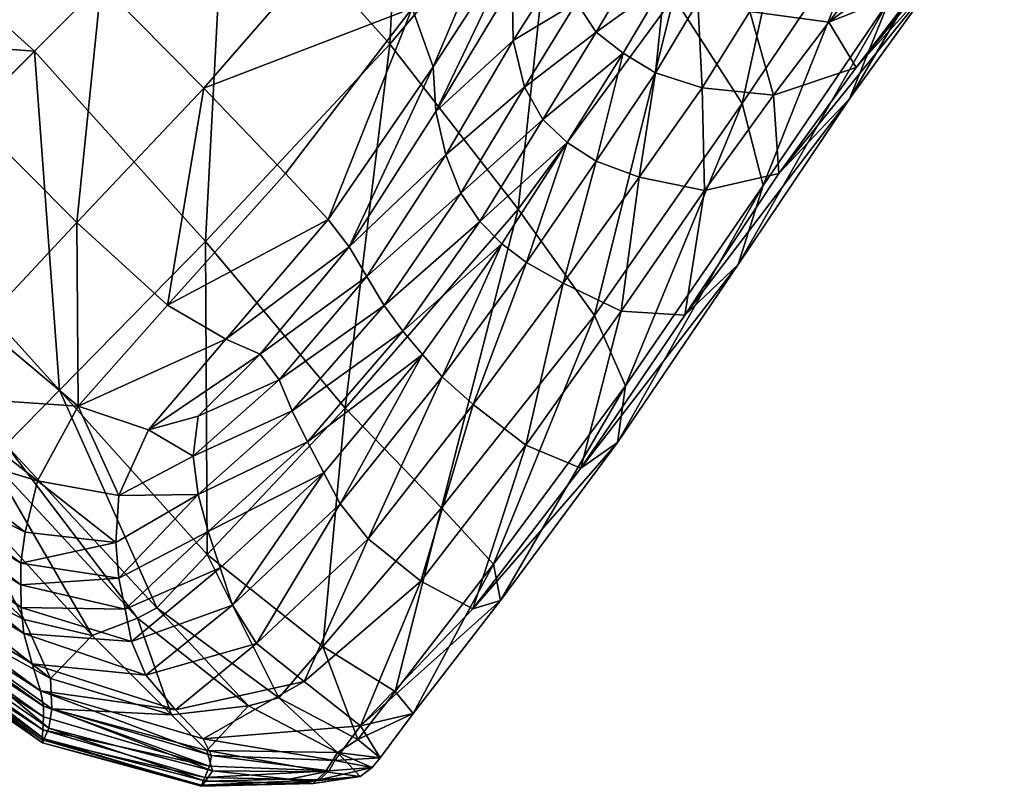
# Model space of a CAD drawing. Header units: millimetres. Extents: x -1220 to 1220, y -575 to 575.
# Tile 4 of 144: x -1014 to -982, y -575 to -550. Entities that reach past the tile are written whole.
import ezdxf

# ---------------------------------------------------------------- set-up
doc = ezdxf.new("R2010")
doc.units = ezdxf.units.MM
doc.layers.get('0').update_dxf_attribs({"true_color": 0x5890e1})

msp = doc.modelspace()

# ---------------------------------------------------------------- meshes
at = {"color": 196, "true_color": 0x390888}
mesh = msp.add_polyface(dxfattribs=at)
corners = [(-1026.594, -546.176, 8.621), (-1027.833, -546.008, 8.708), (-1025.141, -542.991, 9.404), (-1024.147, -543.404, 8.993), (-1023.321, -544.021, 8.538), (-1025.314, -546.014, 8.48), (-1020.818, -540.584, 9.821), (-1022.834, -545.126, 8.327), (-1019.863, -541.158, 9.027), (-1018.984, -541.836, 8.76), (-1025.751, -547.609, 8.333), (-1021.736, -546.997, 8.259), (-1024.991, -549.874, 8.188), (-1017.509, -543.201, 8.748), (-1026.136, -542.497, 9.489), (-1024.662, -554.633, 8.076), (-1027.394, -551.183, 8.14), (-1022.375, -552.992, 8.139), (-1026.122, -555.372, 8.038), (-1011.422, -549.126, 8.704), (-1014.768, -545.834, 8.721), (-1009.434, -541.199, 9.949), (-1012.188, -539.137, 10.05), (-1019.08, -549.912, 8.236), (-1015.643, -553.348, 8.236), (-1018.831, -556.536, 8.139), (-1027.857, -548.566, 8.329), (-1018.335, -556.04, 0.082), (-1024.479, -550.475, 0.082), (-1026.231, -552.197, -0.063), (-1020.089, -557.794, -0.063), (-1026.67, -552.728, -0.063), (-1020.61, -558.315, -0.063), (-1027.517, -553.855, -0.063), (-1019.694, -545.775, 0.516), (-1025.052, -541.284, 0.516), (-1029.755, -545.719, 0.082), (-1013.571, -551.276, 0.516), (-1007.432, -545.137, 2.036), (-1013.352, -539.853, 2.078), (-1012.207, -556.784, 8.236)]
mesh.append_faces([[corners[k] for k in face] for face in [(0, 1, 2), (2, 3, 0), (3, 4, 5), (5, 0, 3), (4, 3, 6), (7, 4, 8), (8, 9, 7), (10, 5, 4), (4, 7, 10), (7, 11, 12), (12, 10, 7), (9, 13, 11), (11, 7, 9), (14, 2, 1), (15, 16, 12), (12, 17, 15), (16, 15, 18), (19, 20, 21), (20, 13, 22), (23, 17, 12), (12, 11, 23), (24, 25, 17), (17, 23, 24), (23, 20, 19), (19, 24, 23), (11, 13, 20), (20, 23, 11), (26, 10, 12), (0, 5, 10), (10, 26, 0), (27, 28, 29), (30, 29, 31), (32, 31, 33), (34, 35, 36), (36, 28, 34), (34, 37, 38), (38, 39, 34), (28, 27, 37), (37, 34, 28), (40, 24, 19)]], dxfattribs={"vtx2": -1, "color": 196})
mesh = msp.add_polyface(dxfattribs=at)
corners = [(-1009.434, -541.199, 9.949), (-1006.356, -544.061, 9.881), (-1011.422, -549.126, 8.704), (-1000.346, -554.616, 11.484), (-998.183, -550.932, 15.124), (-997.817, -552.44, 16.26), (-999.861, -555.84, 12.538), (-1000.661, -553.219, 10.431), (-998.216, -549.136, 13.975), (-1003.453, -557.568, 9.027), (-1002.88, -558.523, 9.821), (-998.37, -542.207, 66.981), (-997.761, -542.846, 67.737), (-996.933, -543.474, 65.011), (-997.599, -542.674, 64.575), (-1000.755, -551.782, 10.082), (-1004.132, -556.689, 8.76), (-997.805, -547.237, 13.564), (-1001.432, -549.893, 10.05), (-997.894, -545.036, 13.478), (-1005.497, -555.214, 8.748), (-996.755, -544.629, 5.603), (-1002.148, -551.057, 2.078), (-998.018, -556.355, 2.168), (-1001.554, -539.258, 5.436), (-1007.432, -545.137, 2.036), (-999.254, -556.757, 12.89), (-997.228, -553.475, 16.633), (-996.448, -554.211, 16.625), (-998.545, -557.469, 12.89), (-1003.494, -547.139, 9.949), (-1008.129, -552.473, 8.721), (-999.427, -542.336, 13.303), (-995.677, -542.202, 20.344), (-1009.292, -559.441, 8.259), (-1012.207, -556.784, 8.236), (-996.814, -543.22, 68.1), (-998.358, -542.343, 69.636), (-1008.07, -557.399, 0.516), (-1013.571, -551.276, 0.516), (-1003.579, -562.757, 0.516)]
mesh.append_faces([[corners[k] for k in face] for face in [(0, 1, 2), (3, 4, 5), (5, 6, 3), (7, 8, 4), (4, 3, 7), (9, 7, 3), (10, 3, 6), (11, 12, 13), (13, 14, 11), (15, 7, 9), (9, 16, 15), (17, 8, 7), (7, 15, 17), (15, 18, 19), (19, 17, 15), (16, 20, 18), (18, 15, 16), (21, 22, 23), (24, 25, 22), (22, 21, 24), (26, 27, 28), (28, 29, 26), (6, 5, 27), (27, 26, 6), (30, 31, 2), (2, 1, 30), (18, 20, 31), (31, 30, 18), (30, 32, 19), (19, 18, 30), (32, 30, 1), (33, 19, 32), (31, 20, 34), (34, 35, 31), (2, 31, 35), (36, 12, 37), (38, 22, 25), (25, 39, 38), (40, 23, 22)]], dxfattribs={"vtx2": -1, "color": 196})
mesh = msp.add_polyface(dxfattribs=at)
corners = [(-993.015, -549.542, 5.966), (-998.018, -556.355, 2.168), (-995.561, -559.778, 2.273), (-997.599, -542.674, 64.575), (-996.933, -543.474, 65.011), (-995.947, -544.169, 60.877), (-996.64, -543.228, 60.72), (-997.726, -541.633, 64.134), (-996.755, -544.629, 5.603), (-995.505, -550.663, 23.137), (-997.228, -553.475, 16.633), (-997.817, -552.44, 16.26), (-996.14, -549.716, 22.839), (-994.637, -551.339, 23.105), (-996.448, -554.211, 16.625), (-995.794, -544.469, 20.476), (-996.396, -546.475, 20.883), (-998.216, -549.136, 13.975), (-997.805, -547.237, 13.564), (-994.571, -542.927, 29.219), (-997.894, -545.036, 13.478), (-995.677, -542.202, 20.344), (-995.469, -543.891, 54.644), (-995.574, -542.564, 54.497), (-996.785, -541.986, 60.517), (-995.968, -543.924, 65.232), (-997.761, -542.846, 67.737), (-996.814, -543.22, 68.1), (-995.024, -544.696, 60.96), (-995.364, -543.539, 68.234), (-994.588, -544.244, 65.282), (-997.475, -542.67, 70.073), (-996.035, -542.995, 70.273), (-998.04, -542.181, 71.416), (-996.651, -542.514, 71.726), (-998.358, -542.343, 69.636), (-996.474, -548.272, 21.879), (-995.263, -546.471, 30.272), (-994.91, -547.709, 30.944), (-995.182, -544.852, 29.551), (-998.183, -550.932, 15.124), (-994.236, -543.085, 72.181), (-997.264, -541.997, 72.92), (-995.509, -554.821, 16.618), (-997.754, -558.076, 12.89), (-998.545, -557.469, 12.89)]
mesh.append_faces([[corners[k] for k in face] for face in [(0, 1, 2), (3, 4, 5), (5, 6, 3), (7, 3, 6), (1, 0, 8), (9, 10, 11), (11, 12, 9), (13, 14, 10), (10, 9, 13), (15, 16, 17), (17, 18, 15), (16, 15, 19), (18, 20, 21), (21, 15, 18), (22, 6, 5), (23, 24, 6), (6, 22, 23), (25, 4, 26), (26, 27, 25), (28, 5, 4), (4, 25, 28), (27, 29, 30), (30, 25, 27), (31, 32, 29), (29, 27, 31), (33, 34, 32), (32, 31, 33), (35, 31, 27), (36, 37, 38), (38, 12, 36), (16, 39, 37), (37, 36, 16), (36, 40, 17), (17, 16, 36), (12, 11, 40), (40, 36, 12), (41, 34, 42), (43, 14, 13), (44, 45, 14), (14, 43, 44)]], dxfattribs={"vtx2": -1, "color": 196})
mesh = msp.add_polyface(dxfattribs=at)
corners = [(-990.939, -558.141, 8.911), (-987.367, -552.81, 14.304), (-986.079, -549.617, 13.032), (-990.135, -555.597, 7.24), (-992.654, -559.764, 10.708), (-989.633, -555.211, 15.487), (-990.818, -552.964, 6.385), (-986.616, -546.698, 12.081), (-988.715, -543.354, 11.347), (-993.015, -549.542, 5.966), (-984.557, -548.916, 20.885), (-987.149, -551.806, 22.01), (-982.968, -545.281, 19.627), (-985.152, -549.196, 29.62), (-982.386, -545.951, 28.279), (-989.805, -552.697, 22.649), (-992.029, -555.754, 16.173), (-988.025, -550.343, 30.419), (-992.099, -552.462, 22.954), (-990.568, -550.001, 31.937), (-985.6, -547.111, 46.402), (-988.339, -547.74, 47.012), (-987.504, -546.596, 54.051), (-986.682, -548.572, 38.531), (-989.133, -548.817, 39.626), (-983.593, -547.027, 37.658), (-991.629, -548.18, 39.189), (-990.717, -548.55, 39.82), (-991.531, -547.108, 47.18), (-990.531, -547.481, 47.262), (-989.699, -547.715, 47.711), (-990.385, -546.533, 54.408), (-989.205, -546.772, 54.303), (-990.075, -548.534, 41.845)]
mesh.append_faces([[corners[k] for k in face] for face in [(0, 1, 2), (2, 3, 0), (4, 5, 1), (1, 0, 4), (6, 7, 8), (8, 9, 6), (3, 2, 7), (7, 6, 3), (10, 1, 5), (5, 11, 10), (12, 2, 1), (1, 10, 12), (11, 13, 14), (14, 10, 11), (15, 11, 5), (5, 16, 15), (17, 13, 11), (11, 15, 17), (15, 18, 19), (19, 17, 15), (18, 15, 16), (20, 21, 22), (23, 17, 19), (19, 24, 23), (25, 13, 17), (17, 23, 25), (24, 21, 20), (20, 23, 24), (26, 27, 19), (28, 29, 27), (27, 26, 28), (30, 29, 31), (21, 30, 32), (33, 27, 29), (29, 30, 33), (24, 19, 27), (27, 33, 24), (33, 30, 21), (21, 24, 33)]], dxfattribs={"vtx2": -1, "color": 196})
mesh = msp.add_polyface(dxfattribs=at)
corners = [(-994.568, -562.041, 3.087), (-990.135, -555.597, 7.24), (-990.818, -552.964, 6.385), (-995.561, -559.778, 2.273), (-993.015, -549.542, 5.966), (-995.505, -550.663, 23.137), (-994.222, -548.494, 31.128), (-993.3, -549.075, 31.07), (-994.637, -551.339, 23.105), (-996.14, -549.716, 22.839), (-994.91, -547.709, 30.944), (-992.029, -555.754, 16.173), (-994.13, -555.328, 16.503), (-992.099, -552.462, 22.954), (-994.153, -545.629, 47.321), (-994.206, -546.46, 39.244), (-994.592, -545.366, 38.825), (-995.263, -546.471, 30.272), (-995.182, -544.852, 29.551), (-993.446, -546.246, 47.35), (-994.877, -544.877, 54.756), (-994.066, -545.45, 54.78), (-993.02, -545.821, 54.717), (-992.551, -546.671, 47.274), (-993.516, -547.141, 39.333), (-992.624, -547.638, 39.259), (-991.725, -546.199, 54.57), (-993.782, -545.031, 60.937), (-992.132, -545.399, 60.773), (-991.531, -547.108, 47.18), (-991.629, -548.18, 39.189), (-992.245, -549.704, 31.015), (-990.568, -550.001, 31.937), (-993.606, -551.974, 23.075), (-995.509, -554.821, 16.618), (-996.576, -558.743, 12.652)]
mesh.append_faces([[corners[k] for k in face] for face in [(0, 1, 2), (3, 2, 4), (5, 6, 7), (7, 8, 5), (9, 10, 6), (6, 5, 9), (11, 12, 13), (14, 15, 16), (16, 17, 18), (15, 10, 17), (17, 16, 15), (19, 14, 20), (20, 21, 19), (21, 22, 23), (23, 19, 21), (24, 6, 10), (10, 15, 24), (25, 7, 6), (6, 24, 25), (24, 19, 23), (23, 25, 24), (15, 14, 19), (19, 24, 15), (26, 22, 27), (27, 28, 26), (29, 23, 22), (22, 26, 29), (30, 25, 23), (23, 29, 30), (31, 7, 25), (25, 30, 31), (32, 31, 30), (33, 8, 7), (7, 31, 33), (8, 33, 34), (33, 13, 12), (12, 34, 33), (31, 32, 13), (13, 33, 31), (34, 12, 35)]], dxfattribs={"vtx2": -1, "color": 196})
mesh = msp.add_polyface(dxfattribs=at)
corners = [(-990.939, -558.141, 8.911), (-994.826, -563.865, 5.307), (-996.004, -564.689, 7.82), (-992.654, -559.764, 10.708), (-990.135, -555.597, 7.24), (-994.568, -562.041, 3.087), (-990.818, -552.964, 6.385), (-995.561, -559.778, 2.273), (-994.704, -559.635, 11.94), (-997.767, -563.952, 9.513), (-992.029, -555.754, 16.173), (-989.633, -555.211, 15.487), (-996.576, -558.743, 12.652), (-994.13, -555.328, 16.503), (-999.468, -562.642, 10.481), (-1000.346, -554.616, 11.484), (-1002.88, -558.523, 9.821), (-1003.453, -557.568, 9.027), (-999.861, -555.84, 12.538), (-1002.331, -559.46, 10.609), (-1005.699, -561.851, 8.993), (-1005.286, -562.846, 9.404), (-1006.316, -561.026, 8.538), (-999.254, -556.757, 12.89), (-1001.727, -560.287, 10.858), (-998.545, -557.469, 12.89), (-1001.094, -561.037, 10.838), (-1004.792, -563.841, 9.489), (-1004.263, -564.838, 9.41), (-1000.484, -565.961, 0.516), (-998.018, -556.355, 2.168), (-1003.579, -562.757, 0.516), (-998.81, -567.769, 1.409), (-1002.148, -551.057, 2.078), (-1008.07, -557.399, 0.516), (-1000.459, -561.746, 10.818), (-997.754, -558.076, 12.89), (-995.509, -554.821, 16.618), (-1003.744, -565.839, 9.328), (-1002.839, -566.96, 9.067)]
mesh.append_faces([[corners[k] for k in face] for face in [(0, 1, 2), (2, 3, 0), (4, 5, 1), (1, 0, 4), (6, 7, 5), (8, 3, 2), (2, 9, 8), (10, 11, 3), (3, 8, 10), (8, 12, 13), (13, 10, 8), (9, 14, 12), (12, 8, 9), (15, 16, 17), (18, 19, 16), (20, 16, 19), (19, 21, 20), (22, 17, 16), (16, 20, 22), (23, 24, 19), (19, 18, 23), (25, 26, 24), (24, 23, 25), (27, 24, 26), (26, 28, 27), (21, 19, 24), (24, 27, 21), (29, 7, 30), (30, 31, 29), (32, 5, 7), (7, 29, 32), (33, 34, 31), (35, 26, 25), (25, 36, 35), (36, 12, 14), (14, 35, 36), (12, 36, 37), (38, 28, 26), (26, 35, 38), (35, 14, 39)]], dxfattribs={"vtx2": -1, "color": 196})
mesh = msp.add_polyface(dxfattribs=at)
corners = [(-1013.9, -569.558, -0.063), (-1017.387, -566.281, -0.063), (-1018.248, -567.356, -0.063), (-1014.006, -567.743, 8.069), (-1014.008, -568.434, 8.035), (-1018.231, -565.14, 7.996), (-1018.045, -564.642, 8.013), (-1017.668, -563.826, 8.038), (-1013.872, -566.748, 8.104), (-1010.858, -568.229, 8.234), (-1010.958, -567.079, 8.301), (-1016.928, -562.367, 8.076), (-1021.899, -559.604, 8.037), (-1013.478, -565.099, 8.14), (-1015.287, -560.08, 8.139), (-1012.17, -562.696, 8.188), (-1020.795, -558.5, 8.076), (-1018.831, -556.536, 8.139), (-1012.207, -556.784, 8.236), (-1015.643, -553.348, 8.236), (-1010.861, -565.562, 8.329), (-1014.492, -563.935, -0.063), (-1012.77, -562.183, 0.082), (-1018.335, -556.04, 0.082), (-1020.089, -557.794, -0.063), (-1009.635, -569.176, -0.063), (-1015.023, -564.375, -0.063), (-1010.264, -569.511, -0.063), (-1020.61, -558.315, -0.063), (-1016.15, -565.222, -0.063), (-1011.721, -570.069, -0.063), (-1021.677, -559.381, -0.063), (-1018.773, -567.041, 7.963), (-1018.567, -566.253, 7.967), (-1013.91, -570.003, 7.975), (-1013.571, -551.276, 0.516), (-1008.07, -557.399, 0.516), (-1018.395, -565.648, 7.979), (-1014.004, -569.171, 7.999)]
mesh.append_faces([[corners[k] for k in face] for face in [(0, 1, 2), (3, 4, 5), (5, 6, 3), (6, 7, 8), (8, 3, 6), (4, 3, 9), (3, 8, 10), (10, 9, 3), (11, 7, 12), (13, 8, 7), (7, 11, 13), (11, 14, 15), (15, 13, 11), (16, 17, 14), (14, 11, 16), (15, 14, 18), (14, 17, 19), (19, 18, 14), (20, 13, 15), (10, 8, 13), (13, 20, 10), (21, 22, 23), (23, 24, 21), (22, 21, 25), (21, 26, 27), (27, 25, 21), (24, 28, 26), (26, 21, 24), (29, 1, 0), (0, 30, 29), (1, 29, 31), (29, 26, 28), (30, 27, 26), (26, 29, 30), (32, 33, 34), (35, 23, 22), (22, 36, 35), (37, 5, 4), (4, 38, 37), (33, 37, 38)]], dxfattribs={"vtx2": -1, "color": 196})
mesh = msp.add_polyface(dxfattribs=at)
corners = [(-1005.699, -561.851, 8.993), (-1008.471, -564.299, 8.621), (-1008.309, -563.019, 8.48), (-1006.316, -561.026, 8.538), (-1005.286, -562.846, 9.404), (-1008.303, -565.538, 8.708), (-1007.421, -560.539, 8.327), (-1004.132, -556.689, 8.76), (-1003.453, -557.568, 9.027), (-1009.292, -559.441, 8.259), (-1005.497, -555.214, 8.748), (-1009.904, -563.456, 8.333), (-1012.17, -562.696, 8.188), (-1004.792, -563.841, 9.489), (-1007.989, -566.721, 8.657), (-1004.263, -564.838, 9.41), (-1007.6, -567.893, 8.535), (-1010.657, -569.221, 8.146), (-1010.858, -568.229, 8.234), (-1010.958, -567.079, 8.301), (-1012.207, -556.784, 8.236), (-1010.861, -565.562, 8.329), (-1009.635, -569.176, -0.063), (-1010.264, -569.511, -0.063), (-1006.685, -572.324, -0.063), (-1005.713, -572.068, -0.063), (-1004.298, -570.422, 0.082), (-1008.014, -567.46, 0.082), (-1012.77, -562.183, 0.082), (-1003.579, -562.757, 0.516), (-1008.07, -557.399, 0.516), (-1007.207, -569.097, 8.41), (-1003.744, -565.839, 9.328), (-1006.432, -570.32, 8.283), (-1010.451, -570.264, 8.055), (-1009.993, -571.346, 8)]
mesh.append_faces([[corners[k] for k in face] for face in [(0, 1, 2), (2, 3, 0), (4, 5, 1), (1, 0, 4), (6, 7, 8), (8, 3, 6), (9, 10, 7), (7, 6, 9), (6, 11, 12), (12, 9, 6), (3, 2, 11), (11, 6, 3), (13, 14, 5), (5, 4, 13), (15, 16, 14), (14, 13, 15), (14, 16, 17), (17, 18, 14), (18, 19, 5), (5, 14, 18), (20, 9, 12), (12, 11, 21), (21, 1, 5), (5, 19, 21), (11, 2, 1), (1, 21, 11), (22, 23, 24), (25, 26, 27), (27, 22, 25), (22, 27, 28), (29, 27, 26), (30, 28, 27), (27, 29, 30), (31, 16, 15), (15, 32, 31), (33, 31, 32), (34, 17, 16), (16, 31, 34), (31, 33, 35), (35, 34, 31)]], dxfattribs={"vtx2": -1, "color": 196})
mesh = msp.add_polyface(dxfattribs=at)
corners = [(-1002.456, -574.002, 4.033), (-1003.172, -573.411, 0.961), (-1003.833, -573.835, 0.648), (-1002.709, -574.308, 4.004), (-1001.395, -572.581, 4.062), (-1001.974, -571.864, 1.077), (-1003.91, -574.091, 7.084), (-1003.093, -572.97, 7.461), (-1004.1, -574.416, 6.946), (-1005.713, -572.068, -0.063), (-1004.298, -570.422, 0.082), (-1003.1, -574.601, 3.976), (-1004.605, -574.824, 3.956), (-1005.503, -574.837, 5.805), (-1004.42, -574.713, 6.622), (-1004.214, -574.453, 1.324), (-1005.382, -574.687, 2.115), (-1001.153, -568.317, 8.453), (-999.472, -569.211, 6.966), (-1004.898, -571.547, 8.156), (-997.767, -563.952, 9.513), (-996.004, -564.689, 7.82), (-1002.839, -566.96, 9.067), (-999.468, -562.642, 10.481), (-1006.432, -570.32, 8.283), (-998.582, -568.94, 4.088), (-998.81, -567.769, 1.409), (-994.826, -563.865, 5.307), (-994.568, -562.041, 3.087), (-1000.484, -565.961, 0.516), (-1003.579, -562.757, 0.516), (-1003.744, -565.839, 9.328), (-1000.459, -561.746, 10.818)]
mesh.append_faces([[corners[k] for k in face] for face in [(0, 1, 2), (2, 3, 0), (4, 5, 1), (1, 0, 4), (0, 6, 7), (7, 4, 0), (3, 8, 6), (6, 0, 3), (2, 1, 9), (1, 5, 10), (10, 9, 1), (11, 12, 13), (13, 14, 11), (15, 16, 12), (12, 11, 15), (11, 3, 2), (2, 15, 11), (14, 8, 3), (3, 11, 14), (17, 18, 7), (7, 19, 17), (20, 21, 18), (18, 17, 20), (17, 22, 23), (23, 20, 17), (19, 24, 22), (22, 17, 19), (25, 4, 7), (7, 18, 25), (26, 5, 4), (4, 25, 26), (25, 27, 28), (28, 26, 25), (18, 21, 27), (27, 25, 18), (29, 10, 5), (5, 26, 29), (10, 29, 30), (31, 22, 24), (22, 31, 32)]], dxfattribs={"vtx2": -1, "color": 196})
mesh = msp.add_polyface(dxfattribs=at)
corners = [(-1018.248, -567.356, -0.063), (-1013.06, -571.453, -0.063), (-1013.9, -569.558, -0.063), (-1018.811, -568.275, 0.063), (-1013.011, -572.421, 0.063), (-1013.255, -573.395, 1.569), (-1013.313, -573.524, 3.95), (-1008.198, -574.917, 3.95), (-1013.319, -573.427, 6.332), (-1008.205, -574.885, 6.337), (-1013.282, -572.341, 7.983), (-1013.284, -572.687, 7.85), (-1019.14, -568.479, 7.837), (-1019.06, -568.179, 7.963), (-1018.956, -567.765, 7.963), (-1013.376, -571.844, 7.985), (-1019.324, -569.182, 1.569), (-1019.381, -569.288, 3.95), (-1019.349, -569.182, 6.33), (-1010.858, -568.229, 8.234), (-1010.657, -569.221, 8.146), (-1014.008, -568.434, 8.035), (-1007.876, -573.924, 8.046), (-1007.948, -574.271, 7.891), (-1009.17, -572.614, -0.063), (-1011.721, -570.069, -0.063), (-1013.115, -573.048, 0.44), (-1019.151, -568.864, 0.44), (-1013.303, -573.099, 7.466), (-1008.09, -574.63, 7.486), (-1008.076, -574.754, 1.569), (-1019.252, -568.863, 7.459), (-1013.643, -570.98, 7.977), (-1018.773, -567.041, 7.963), (-1013.91, -570.003, 7.975), (-1009.04, -572.458, 8.019), (-1009.993, -571.346, 8), (-1014.004, -569.171, 7.999), (-1010.451, -570.264, 8.055), (-1018.567, -566.253, 7.967)]
mesh.append_faces([[corners[k] for k in face] for face in [(0, 1, 2), (3, 4, 1), (1, 0, 3), (5, 6, 7), (6, 8, 9), (10, 11, 12), (12, 13, 10), (13, 14, 15), (15, 10, 13), (6, 5, 16), (16, 17, 6), (17, 18, 8), (8, 6, 17), (19, 20, 21), (22, 10, 15), (23, 11, 10), (24, 1, 4), (25, 2, 1), (26, 4, 3), (3, 27, 26), (27, 16, 5), (5, 26, 27), (8, 28, 29), (28, 11, 23), (26, 5, 30), (31, 12, 11), (11, 28, 31), (28, 8, 18), (18, 31, 28), (32, 15, 14), (14, 33, 32), (34, 32, 33), (15, 32, 35), (32, 34, 36), (37, 21, 20), (20, 38, 37), (38, 36, 34), (34, 37, 38), (37, 34, 39)]], dxfattribs={"vtx2": -1, "color": 196})
mesh = msp.add_polyface(dxfattribs=at)
corners = [(-1008.198, -574.917, 3.95), (-1008.076, -574.754, 1.569), (-1013.255, -573.395, 1.569), (-1004.605, -574.824, 3.956), (-1005.382, -574.687, 2.115), (-1008.205, -574.885, 6.337), (-1005.503, -574.837, 5.805), (-1013.313, -573.524, 3.95), (-1007.876, -573.924, 8.046), (-1003.91, -574.091, 7.084), (-1004.1, -574.416, 6.946), (-1007.948, -574.271, 7.891), (-1008.148, -573.388, 8.054), (-1003.093, -572.97, 7.461), (-1013.376, -571.844, 7.985), (-1013.282, -572.341, 7.983), (-1005.713, -572.068, -0.063), (-1006.685, -572.324, -0.063), (-1003.833, -573.835, 0.648), (-1009.635, -569.176, -0.063), (-1013.011, -572.421, 0.063), (-1008.032, -573.763, 0.063), (-1009.17, -572.614, -0.063), (-1013.06, -571.453, -0.063), (-1011.721, -570.069, -0.063), (-1010.264, -569.511, -0.063), (-1008.09, -574.63, 7.486), (-1013.319, -573.427, 6.332), (-1004.42, -574.713, 6.622), (-1013.303, -573.099, 7.466), (-1007.844, -574.423, 0.44), (-1004.214, -574.453, 1.324), (-1013.115, -573.048, 0.44), (-1009.04, -572.458, 8.019), (-1004.898, -571.547, 8.156), (-1009.993, -571.346, 8), (-1006.432, -570.32, 8.283), (-1013.643, -570.98, 7.977)]
mesh.append_faces([[corners[k] for k in face] for face in [(0, 1, 2), (3, 4, 1), (1, 0, 3), (0, 5, 6), (6, 3, 0), (5, 0, 7), (8, 9, 10), (10, 11, 8), (12, 13, 9), (9, 8, 12), (14, 12, 8), (15, 8, 11), (16, 17, 18), (17, 16, 19), (20, 21, 22), (23, 22, 24), (22, 17, 25), (25, 24, 22), (21, 18, 17), (17, 22, 21), (26, 5, 27), (28, 6, 5), (5, 26, 28), (26, 11, 10), (10, 28, 26), (11, 26, 29), (30, 1, 4), (4, 31, 30), (1, 30, 32), (30, 21, 20), (20, 32, 30), (31, 18, 21), (21, 30, 31), (33, 12, 14), (34, 13, 12), (12, 33, 34), (33, 35, 36), (36, 34, 33), (35, 33, 37)]], dxfattribs={"vtx2": -1, "color": 196})

doc.saveas('drawing.dxf')
